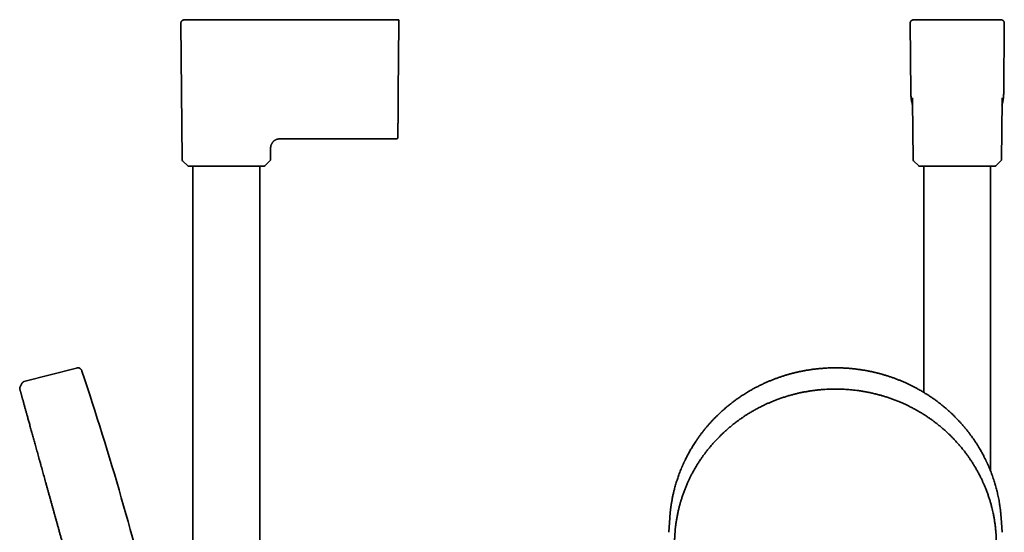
# Model space of a CAD drawing. Header units: millimetres. Extents: x 8 to 758, y 12 to 1622.
# Tile 15 of 17: x 68 to 391, y 1454 to 1622. Entities that reach past the tile are written whole.
import ezdxf

# ---------------------------------------------------------------- set-up
doc = ezdxf.new("R2010")
doc.units = ezdxf.units.MM

msp = doc.modelspace()

# ---------------------------------------------------------------- linework, layer by layer
at = {"color": 7, "linetype": 'Continuous', "lineweight": 35}
for p, q in [((146.7, 1622.02), (126.74, 1622.02)), ((135.36, 1622.02), (140.56, 1622.02)), ((184.68, 1622.03), (184.67, 1622.03)), ((360.89, 1622.03), (372.49, 1622.03)), ((372.49, 1622.03), (378.21, 1622.03)), ((378.21, 1622.03), (389.8, 1622.03)), ((120.73, 1621.01), (121.12, 1576.25)), ((192.01, 1598.1), (192.21, 1621.03)), ((359.92, 1621.03), (360.12, 1598.1)), ((390.58, 1598.1), (390.78, 1621.03)), ((360.68, 1595.38), (360.85, 1576.25)), ((360.68, 1595.38), (360.68, 1595.36)), ((389.85, 1576.25), (390.02, 1595.39)), ((390.02, 1595.36), (390.02, 1595.39)), ((153.83, 1583), (191.38, 1583)), ((150.12, 1576.25), (150.15, 1579.33)), ((121.3, 1575.83), (122.96, 1574.17)), ((123.39, 1574), (147.85, 1574)), ((124.67, 1574), (124.67, 1257.18)), ((146.57, 1257.18), (146.57, 1574)), ((148.28, 1574.17), (149.94, 1575.83)), ((361.02, 1575.83), (362.69, 1574.17)), ((363.11, 1574), (387.58, 1574)), ((364.4, 1574), (364.4, 1499.8)), ((386.3, 1473.97), (386.3, 1574)), ((388, 1574.17), (389.67, 1575.83)), ((86.45, 1507.79), (69.26, 1503.34)), ((87.6, 1507.69), (87.58, 1507.7)), ((68.57, 1502.77), (67.91, 1501.37)), ((281.07, 1458.63), (280.76, 1453.9)), ((390.04, 1453.9), (389.73, 1458.63))]:
    msp.add_line(p, q, dxfattribs=at)
at = {"color": 7, "linetype": 'Continuous', "lineweight": 35, "flags": 128}
msp.add_lwpolyline([(191.72, 1622.03), (191.72, 1622.03)], dxfattribs=at)
msp.add_lwpolyline([(191.72, 1622.03), (191.72, 1622.03)], dxfattribs=at)
msp.add_lwpolyline([(191.72, 1622.03), (191.72, 1622.03)], dxfattribs=at)
at = {"color": 7, "linetype": 'Continuous', "lineweight": 35}
for centre, radius, start, end in [((121.72, 1576.25), 0.6, 180.5, 225.25), ((149.52, 1576.25), 0.6, 314.75, 359.5), ((361.45, 1576.25), 0.6, 180.5, 225.25), ((389.25, 1576.25), 0.6, 314.75, 359.5), ((123.39, 1574.6), 0.6, 225.25, 270), ((147.85, 1574.6), 0.6, 270, 314.75), ((363.11, 1574.6), 0.6, 225.25, 270), ((387.58, 1574.6), 0.6, 270, 314.75), ((-858.91, 1189.17), 999, 13.54657, 18.53968)]:
    msp.add_arc(centre, radius, start, end, dxfattribs=at)
for points, knots in [([(121.72, 1622.01), (121.69, 1622.01), (121.62, 1622), (121.51, 1621.99), (121.41, 1621.96), (121.32, 1621.92), (121.24, 1621.88), (121.18, 1621.84), (121.13, 1621.81), (121.07, 1621.76), (121.01, 1621.7), (120.93, 1621.61), (120.86, 1621.51), (120.8, 1621.39), (120.76, 1621.27), (120.73, 1621.14), (120.73, 1621.05), (120.73, 1621)], [0, 0, 0, 0, 0.06666, 0.1394, 0.206814, 0.267958, 0.322102, 0.368728, 0.407489, 0.443575, 0.504239, 0.579483, 0.668578, 0.74367, 0.824803, 0.91074, 1, 1, 1, 1]), ([(121.72, 1622.01), (121.72, 1622.01), (121.72, 1622.01), (121.73, 1622.01), (121.77, 1622.01), (121.84, 1622.01), (121.94, 1622.01), (122.06, 1622.01), (122.2, 1622.01), (122.37, 1622.01), (122.56, 1622.01), (122.77, 1622.01), (123.01, 1622.01), (123.27, 1622.01), (123.56, 1622.01), (123.87, 1622.02), (124.19, 1622.02), (124.54, 1622.02), (124.91, 1622.02), (125.3, 1622.02), (125.7, 1622.02), (126.13, 1622.02), (126.48, 1622.02), (126.69, 1622.02), (126.74, 1622.02)], [0, 0, 0, 0, 0.0010898, 0.0505624, 0.1000245, 0.1494821, 0.1989371, 0.2483884, 0.2969549, 0.3455239, 0.3940974, 0.4426755, 0.4921398, 0.5416033, 0.5910632, 0.6405193, 0.6899743, 0.7385488, 0.7871298, 0.8357228, 0.8843356, 0.9338594, 0.9834025, 1, 1, 1, 1]), ([(134.46, 1622.02), (134.6, 1622.02), (134.9, 1622.02), (135.2, 1622.02), (135.36, 1622.02)], [0, 0, 0, 0, 0.4744085, 1, 1, 1, 1]), ([(140.56, 1622.02), (143.4, 1622.02), (149.08, 1622.03), (157.61, 1622.03), (166.14, 1622.03), (174.66, 1622.03), (183.19, 1622.03), (188.87, 1622.03), (191.72, 1622.03)], [0, 0, 0, 0, 0.166667, 0.333333, 0.5, 0.666667, 0.833333, 1, 1, 1, 1]), ([(192.22, 1621.94), (192.22, 1621.95), (192.22, 1621.97), (192.2, 1622), (192.19, 1622.02), (192.17, 1622.04), (192.16, 1622.05), (192.14, 1622.06), (192.13, 1622.07), (192.12, 1622.07), (192.11, 1622.07), (192.1, 1622.08), (192.09, 1622.08), (192.06, 1622.09), (192.02, 1622.1), (191.96, 1622.1), (191.9, 1622.1), (191.84, 1622.08), (191.78, 1622.06), (191.74, 1622.04), (191.72, 1622.03)], [0, 0, 0, 0, 0.161518, 0.2985284, 0.4112768, 0.4800205, 0.5352878, 0.5772283, 0.6062219, 0.6162335, 0.6237628, 0.6340505, 0.6443729, 0.6608604, 0.7126162, 0.7667792, 0.8280686, 0.8772426, 0.9341526, 1, 1, 1, 1]), ([(191.72, 1622.03), (191.75, 1622.03), (191.81, 1622.03), (191.91, 1622), (191.99, 1621.95), (192.07, 1621.88), (192.13, 1621.81), (192.18, 1621.72), (192.21, 1621.63), (192.21, 1621.56), (192.22, 1621.53)], [0, 0, 0, 0, 0.125984, 0.250663, 0.37524, 0.5, 0.624759, 0.749337, 0.874016, 1, 1, 1, 1]), ([(192.22, 1621.53), (192.22, 1621.53), (192.22, 1621.52), (192.22, 1621.51), (192.22, 1621.48), (192.22, 1621.44), (192.21, 1621.38), (192.21, 1621.32), (192.21, 1621.27), (192.21, 1621.24), (192.21, 1621.2), (192.21, 1621.13), (192.21, 1621.06), (192.21, 1621.03)], [0, 0, 0, 0, 0.101545, 0.18457, 0.249525, 0.369254, 0.499952, 0.627586, 0.668835, 0.709741, 0.750514, 0.852753, 1, 1, 1, 1]), ([(192.22, 1621.53), (192.22, 1621.56), (192.22, 1621.62), (192.22, 1621.7), (192.22, 1621.78), (192.22, 1621.84), (192.22, 1621.89), (192.22, 1621.93), (192.22, 1621.94), (192.22, 1621.94)], [0, 0, 0, 0, 0.146385, 0.292769, 0.439152, 0.585534, 0.731915, 0.878292, 1, 1, 1, 1]), ([(360.89, 1622.03), (360.85, 1622.03), (360.76, 1622.03), (360.63, 1621.99), (360.51, 1621.95), (360.4, 1621.89), (360.29, 1621.81), (360.2, 1621.73), (360.12, 1621.63), (360.05, 1621.52), (360, 1621.42), (359.96, 1621.32), (359.94, 1621.22), (359.92, 1621.13), (359.92, 1621.06), (359.92, 1621.03)], [0, 0, 0, 0, 0.085585, 0.169645, 0.252729, 0.335231, 0.417422, 0.499484, 0.581564, 0.663807, 0.74641, 0.808785, 0.871688, 0.935336, 1, 1, 1, 1]), ([(360.89, 1622.03), (360.89, 1622.03), (360.9, 1622.03), (360.94, 1622.03), (361.01, 1622.03), (361.1, 1622.03), (361.21, 1622.03), (361.3, 1622.02), (361.35, 1622.02)], [0, 0, 0, 0, 0.166667, 0.333333, 0.5, 0.666667, 0.833333, 1, 1, 1, 1]), ([(387.18, 1622.03), (387.05, 1622.04), (386.74, 1622.04), (386.27, 1622.04), (385.77, 1622.04), (385.29, 1622.05), (384.84, 1622.05), (384.41, 1622.05), (384, 1622.05), (383.63, 1622.06), (383.28, 1622.06), (382.98, 1622.06), (382.72, 1622.06), (382.49, 1622.06), (382.29, 1622.07), (382.11, 1622.07), (381.95, 1622.07), (381.81, 1622.07), (381.69, 1622.07), (381.6, 1622.07), (381.52, 1622.07), (381.47, 1622.07), (381.42, 1622.07), (381.37, 1622.07), (381.31, 1622.07), (381.23, 1622.07), (381.11, 1622.07), (380.96, 1622.08), (380.78, 1622.08), (380.59, 1622.08), (380.37, 1622.08), (380.15, 1622.08), (379.89, 1622.08), (379.59, 1622.08), (379.26, 1622.09), (378.91, 1622.09), (378.54, 1622.09), (378.14, 1622.09), (377.72, 1622.09), (377.27, 1622.1), (376.82, 1622.1), (376.36, 1622.1), (375.91, 1622.1), (375.36, 1622.1), (374.7, 1622.1), (373.96, 1622.1), (373.24, 1622.1), (372.54, 1622.09), (371.98, 1622.09), (371.57, 1622.09), (371.28, 1622.09), (371, 1622.08), (370.73, 1622.08), (370.48, 1622.08), (370.25, 1622.08), (370.05, 1622.08), (369.87, 1622.08), (369.71, 1622.08), (369.58, 1622.07), (369.47, 1622.07), (369.39, 1622.07), (369.35, 1622.07), (369.32, 1622.07), (369.29, 1622.07), (369.25, 1622.07), (369.18, 1622.07), (369.08, 1622.07), (368.97, 1622.07), (368.82, 1622.07), (368.66, 1622.07), (368.47, 1622.07), (368.25, 1622.07), (368.01, 1622.06), (367.75, 1622.06), (367.46, 1622.06), (367.14, 1622.06), (366.81, 1622.05), (366.45, 1622.05), (366.06, 1622.05), (365.66, 1622.05), (365.23, 1622.04), (364.78, 1622.04), (364.3, 1622.04), (363.88, 1622.04), (363.62, 1622.04), (363.53, 1622.03)], [0, 0, 0, 0, 0.016697, 0.038834, 0.059833, 0.079695, 0.099281, 0.117619, 0.134708, 0.150548, 0.16514, 0.178482, 0.188868, 0.198346, 0.206918, 0.214582, 0.221339, 0.227188, 0.232131, 0.236167, 0.239295, 0.241569, 0.243519, 0.24528, 0.247802, 0.251276, 0.255716, 0.262571, 0.270223, 0.278535, 0.287506, 0.297137, 0.307427, 0.320402, 0.334293, 0.3491, 0.364823, 0.381812, 0.399755, 0.418652, 0.438204, 0.457507, 0.4765, 0.495182, 0.5277, 0.559231, 0.589777, 0.619335, 0.647908, 0.660167, 0.672236, 0.684114, 0.695742, 0.706513, 0.716099, 0.724702, 0.732323, 0.73896, 0.744429, 0.748984, 0.752625, 0.754163, 0.755019, 0.755975, 0.757725, 0.760677, 0.764654, 0.769656, 0.775683, 0.782734, 0.790811, 0.799912, 0.810038, 0.82123, 0.833454, 0.84671, 0.860998, 0.876318, 0.892369, 0.909416, 0.927458, 0.946496, 0.966948, 0.988437, 1, 1, 1, 1]), ([(388.08, 1622.02), (388.09, 1622.02), (388.18, 1622.02), (388.33, 1622.02), (388.54, 1622.02), (388.72, 1622.02), (388.86, 1622.02), (388.94, 1622.02), (388.97, 1622.02)], [0, 0, 0, 0, 0.0166761, 0.2214275, 0.4261479, 0.6308605, 0.8355819, 1, 1, 1, 1]), ([(389.34, 1622.02), (389.39, 1622.02), (389.49, 1622.03), (389.6, 1622.03), (389.69, 1622.03), (389.75, 1622.03), (389.79, 1622.03), (389.8, 1622.03), (389.8, 1622.03)], [0, 0, 0, 0, 0.166667, 0.333333, 0.5, 0.666667, 0.833333, 1, 1, 1, 1]), ([(390.78, 1621.03), (390.77, 1621.07), (390.77, 1621.16), (390.75, 1621.29), (390.7, 1621.41), (390.65, 1621.52), (390.58, 1621.63), (390.5, 1621.73), (390.4, 1621.81), (390.3, 1621.89), (390.19, 1621.94), (390.09, 1621.98), (390, 1622.01), (389.9, 1622.03), (389.84, 1622.03), (389.8, 1622.03)], [0, 0, 0, 0, 0.085582, 0.169639, 0.252721, 0.335223, 0.417413, 0.499476, 0.581555, 0.663799, 0.746402, 0.808778, 0.871683, 0.935333, 1, 1, 1, 1]), ([(389.8, 1622.03), (389.8, 1622.03), (389.8, 1622.03), (389.8, 1622.02), (389.8, 1622.02)], [0, 0, 0, 0, 0.999759, 1, 1, 1, 1]), ([(191.88, 1583.5), (191.88, 1583.5), (191.88, 1583.5), (191.88, 1583.55), (191.89, 1583.62), (191.89, 1583.72), (191.89, 1583.85), (191.89, 1584), (191.89, 1584.18), (191.89, 1584.38), (191.89, 1584.61), (191.9, 1584.87), (191.9, 1585.15), (191.9, 1585.46), (191.9, 1585.79), (191.91, 1586.14), (191.91, 1586.52), (191.91, 1586.91), (191.92, 1587.33), (191.92, 1587.77), (191.93, 1588.23), (191.93, 1588.71), (191.93, 1589.21), (191.94, 1589.73), (191.94, 1590.27), (191.95, 1590.81), (191.95, 1591.36), (191.96, 1591.93), (191.96, 1592.51), (191.97, 1593.1), (191.97, 1593.71), (191.98, 1594.33), (191.98, 1594.95), (191.99, 1595.5), (191.99, 1595.95), (192, 1596.29), (192, 1596.63), (192, 1596.91), (192, 1597.14), (192, 1597.29), (192.01, 1597.43), (192.01, 1597.57), (192.01, 1597.73), (192.01, 1597.9), (192.01, 1598.03), (192.01, 1598.1)], [0, 0, 0, 0, 0.027613, 0.05554, 0.083535, 0.111653, 0.139728, 0.167143, 0.19458, 0.222088, 0.249714, 0.277915, 0.305952, 0.33388, 0.361751, 0.38978, 0.417383, 0.444942, 0.472508, 0.500134, 0.528241, 0.556262, 0.584252, 0.612269, 0.640287, 0.667728, 0.695163, 0.722643, 0.750217, 0.778108, 0.80601, 0.833977, 0.86206, 0.890638, 0.906203, 0.921437, 0.936352, 0.951189, 0.958143, 0.965289, 0.971322, 0.976967, 0.983629, 0.991306, 1, 1, 1, 1]), ([(360.12, 1598.1), (360.12, 1597.87), (360.13, 1597.43), (360.19, 1596.76), (360.27, 1596.09), (360.37, 1595.43), (360.51, 1594.78), (360.62, 1594.34), (360.69, 1594.12), (360.69, 1594.1)], [0, 0, 0, 0, 0.165559, 0.331065, 0.496483, 0.661772, 0.826881, 0.988818, 1, 1, 1, 1]), ([(360.65, 1596.45), (360.65, 1596.45), (360.65, 1596.45), (360.65, 1596.44), (360.65, 1596.42), (360.65, 1596.4), (360.65, 1596.36), (360.66, 1596.32), (360.66, 1596.26), (360.66, 1596.2), (360.66, 1596.14), (360.66, 1596.08), (360.67, 1596.01), (360.67, 1595.93), (360.67, 1595.86), (360.67, 1595.78), (360.67, 1595.73), (360.67, 1595.68), (360.68, 1595.63), (360.68, 1595.57), (360.68, 1595.53), (360.68, 1595.5), (360.68, 1595.47), (360.68, 1595.44), (360.68, 1595.4), (360.68, 1595.38), (360.68, 1595.36)], [0, 0, 0, 0, 0.035324, 0.086953, 0.1356, 0.184518, 0.234183, 0.28453, 0.343149, 0.407998, 0.454622, 0.495651, 0.542859, 0.596788, 0.658102, 0.697433, 0.734171, 0.763991, 0.796946, 0.8358, 0.864685, 0.891623, 0.912887, 0.936767, 0.969576, 1, 1, 1, 1]), ([(390, 1594.1), (390.01, 1594.13), (390.09, 1594.38), (390.2, 1594.84), (390.33, 1595.49), (390.44, 1596.14), (390.51, 1596.79), (390.56, 1597.44), (390.57, 1597.88), (390.58, 1598.1)], [0, 0, 0, 0, 0.024242, 0.188889, 0.353503, 0.51515, 0.676776, 0.838389, 1, 1, 1, 1]), ([(390.02, 1595.36), (390.02, 1595.37), (390.02, 1595.4), (390.02, 1595.43), (390.02, 1595.46), (390.02, 1595.48), (390.02, 1595.5), (390.02, 1595.52), (390.02, 1595.54), (390.02, 1595.58), (390.02, 1595.63), (390.02, 1595.68), (390.02, 1595.73), (390.02, 1595.78), (390.02, 1595.83), (390.03, 1595.88), (390.03, 1595.92), (390.03, 1595.97), (390.03, 1596.03), (390.03, 1596.08), (390.03, 1596.13), (390.03, 1596.17), (390.04, 1596.21), (390.04, 1596.24), (390.04, 1596.27), (390.04, 1596.32), (390.04, 1596.37), (390.04, 1596.42), (390.04, 1596.44), (390.05, 1596.45), (390.05, 1596.45), (390.05, 1596.45)], [0, 0, 0, 0, 0.025818, 0.055645, 0.077203, 0.09293, 0.10914, 0.126211, 0.143187, 0.173053, 0.205148, 0.239656, 0.269045, 0.297905, 0.333015, 0.364693, 0.392358, 0.42452, 0.462902, 0.507197, 0.547676, 0.5806, 0.605503, 0.63206, 0.664844, 0.702124, 0.783319, 0.852232, 0.913123, 0.977025, 1, 1, 1, 1]), ([(150.15, 1579.33), (150.15, 1579.41), (150.15, 1579.58), (150.15, 1579.83), (150.15, 1580.09), (150.17, 1580.34), (150.21, 1580.59), (150.27, 1580.83), (150.35, 1581.07), (150.45, 1581.31), (150.57, 1581.53), (150.71, 1581.74), (150.86, 1581.94), (151.03, 1582.13), (151.22, 1582.3), (151.42, 1582.45), (151.63, 1582.59), (151.85, 1582.71), (152.09, 1582.81), (152.33, 1582.89), (152.57, 1582.95), (152.82, 1582.99), (153.07, 1583), (153.33, 1583), (153.58, 1583), (153.75, 1583), (153.83, 1583)], [0, 0, 0, 0, 0.041677, 0.083356, 0.125032, 0.166693, 0.208362, 0.250031, 0.291692, 0.33335, 0.375009, 0.41667, 0.45833, 0.499989, 0.541652, 0.583319, 0.624984, 0.666643, 0.708303, 0.749968, 0.791639, 0.833307, 0.874968, 0.916645, 0.958322, 1, 1, 1, 1]), ([(191.38, 1583), (191.41, 1583), (191.45, 1583), (191.52, 1583.02), (191.58, 1583.04), (191.63, 1583.07), (191.68, 1583.1), (191.72, 1583.13), (191.76, 1583.17), (191.79, 1583.21), (191.82, 1583.25), (191.84, 1583.29), (191.86, 1583.34), (191.87, 1583.39), (191.88, 1583.44), (191.88, 1583.48), (191.88, 1583.5)], [0, 0, 0, 0, 0.092179, 0.179265, 0.259536, 0.331635, 0.413397, 0.479298, 0.542382, 0.605254, 0.667617, 0.731683, 0.789828, 0.857278, 0.932863, 1, 1, 1, 1]), ([(87.59, 1507.7), (87.58, 1507.7), (87.49, 1507.77), (87.29, 1507.83), (87.01, 1507.88), (86.72, 1507.85), (86.54, 1507.81), (86.45, 1507.79)], [0, 0, 0, 0, 0.014705, 0.27244, 0.523617, 0.764407, 1, 1, 1, 1]), ([(88.25, 1506.81), (88.23, 1506.85), (88.21, 1506.94), (88.16, 1507.06), (88.1, 1507.19), (88.02, 1507.31), (87.93, 1507.43), (87.83, 1507.53), (87.71, 1507.63), (87.63, 1507.68), (87.59, 1507.7)], [0, 0, 0, 0, 0.110076, 0.232488, 0.355996, 0.481648, 0.610449, 0.741705, 0.874687, 1, 1, 1, 1]), ([(335.4, 1507.87), (335.12, 1507.87), (334.58, 1507.86), (333.77, 1507.85), (332.99, 1507.82), (332.22, 1507.78), (331.48, 1507.73), (330.76, 1507.68), (330.06, 1507.62), (329.38, 1507.55), (328.7, 1507.47), (328.04, 1507.39), (327.4, 1507.3), (326.79, 1507.21), (326.2, 1507.11), (325.63, 1507.02), (325.09, 1506.92), (324.57, 1506.82), (324.08, 1506.72), (323.6, 1506.62), (323.16, 1506.52), (322.74, 1506.43), (322.35, 1506.34), (321.99, 1506.25), (321.64, 1506.17), (321.3, 1506.08), (320.75, 1505.93), (319.97, 1505.72), (318.98, 1505.43), (317.99, 1505.11), (317, 1504.78), (316.01, 1504.43), (315.02, 1504.05), (314.04, 1503.66), (313.06, 1503.25), (312.06, 1502.8), (311.04, 1502.32), (310, 1501.8), (309.1, 1501.34), (308.35, 1500.93), (307.74, 1500.59), (307.14, 1500.24), (306.52, 1499.87), (305.88, 1499.48), (305.24, 1499.07), (304.61, 1498.67), (304.01, 1498.26), (303.44, 1497.87), (302.91, 1497.49), (302.43, 1497.14), (301.97, 1496.8), (301.52, 1496.46), (301.06, 1496.1), (300.59, 1495.73), (300.11, 1495.34), (299.6, 1494.92), (299.08, 1494.47), (298.53, 1493.99), (297.98, 1493.49), (297.43, 1492.98), (296.81, 1492.4), (296.15, 1491.75), (295.43, 1491.01), (294.72, 1490.25), (294.02, 1489.48), (293.33, 1488.69), (292.66, 1487.89), (292.02, 1487.09), (291.4, 1486.28), (290.78, 1485.45), (290.18, 1484.59), (289.64, 1483.81), (289.17, 1483.08), (288.76, 1482.44), (288.36, 1481.79), (287.97, 1481.14), (287.61, 1480.51), (287.27, 1479.89), (286.94, 1479.29), (286.64, 1478.7), (286.35, 1478.13), (286.13, 1477.68), (285.97, 1477.35), (285.87, 1477.15), (285.78, 1476.96), (285.7, 1476.79), (285.63, 1476.63), (285.57, 1476.5), (285.52, 1476.39), (285.48, 1476.3), (285.45, 1476.23), (285.42, 1476.17), (285.4, 1476.11), (285.36, 1476.03), (285.32, 1475.94), (285.27, 1475.83), (285.21, 1475.7), (285.15, 1475.56), (285.08, 1475.4), (285.01, 1475.22), (284.85, 1474.85), (284.63, 1474.3), (284.33, 1473.56), (284.06, 1472.81), (283.8, 1472.08), (283.55, 1471.36), (283.31, 1470.61), (283.07, 1469.85), (282.85, 1469.07), (282.61, 1468.18), (282.36, 1467.19), (282.11, 1466.1), (281.89, 1465.01), (281.69, 1463.91), (281.55, 1463.05), (281.46, 1462.42), (281.4, 1462.02), (281.35, 1461.63), (281.3, 1461.24), (281.26, 1460.87), (281.22, 1460.51), (281.19, 1460.19), (281.16, 1459.89), (281.14, 1459.61), (281.12, 1459.37), (281.1, 1459.15), (281.09, 1458.95), (281.08, 1458.79), (281.07, 1458.68), (281.07, 1458.64)], [0, 0, 0, 0, 0.010087, 0.019918, 0.029492, 0.03881, 0.047872, 0.056678, 0.065228, 0.073521, 0.081935, 0.090067, 0.097918, 0.105488, 0.112777, 0.119785, 0.126511, 0.132956, 0.13912, 0.145003, 0.150605, 0.155925, 0.160684, 0.165192, 0.169492, 0.173779, 0.17808, 0.190591, 0.20321, 0.215937, 0.228772, 0.241715, 0.254532, 0.267456, 0.280498, 0.293658, 0.307794, 0.322064, 0.336467, 0.345017, 0.353614, 0.362179, 0.370556, 0.380276, 0.389723, 0.398895, 0.407793, 0.416416, 0.424766, 0.431705, 0.438571, 0.445621, 0.452861, 0.460291, 0.467911, 0.475722, 0.484534, 0.493576, 0.502824, 0.512138, 0.521499, 0.534205, 0.546995, 0.559867, 0.572821, 0.585859, 0.599037, 0.611619, 0.624355, 0.637243, 0.650285, 0.66348, 0.672998, 0.682595, 0.69225, 0.701683, 0.710805, 0.719615, 0.728114, 0.736515, 0.744587, 0.752332, 0.755284, 0.758162, 0.760812, 0.763208, 0.765351, 0.76724, 0.768697, 0.769957, 0.770935, 0.771545, 0.772347, 0.77343, 0.774792, 0.776286, 0.778015, 0.779979, 0.782177, 0.784611, 0.787265, 0.797064, 0.807123, 0.817443, 0.826877, 0.836519, 0.846368, 0.856426, 0.866687, 0.877015, 0.891094, 0.905168, 0.919237, 0.933302, 0.947361, 0.952381, 0.9574, 0.962419, 0.967436, 0.972248, 0.976713, 0.980831, 0.984603, 0.988028, 0.991108, 0.993844, 0.996236, 0.998287, 1, 1, 1, 1]), ([(389.73, 1458.64), (389.73, 1458.68), (389.72, 1458.79), (389.71, 1458.95), (389.69, 1459.15), (389.68, 1459.37), (389.66, 1459.61), (389.63, 1459.89), (389.6, 1460.18), (389.57, 1460.5), (389.54, 1460.84), (389.5, 1461.2), (389.45, 1461.57), (389.39, 1462.08), (389.3, 1462.7), (389.18, 1463.49), (389.04, 1464.33), (388.87, 1465.21), (388.69, 1466.06), (388.51, 1466.87), (388.32, 1467.65), (388.12, 1468.43), (387.91, 1469.21), (387.68, 1469.97), (387.44, 1470.76), (387.17, 1471.58), (386.88, 1472.43), (386.58, 1473.24), (386.27, 1474.04), (386.04, 1474.62), (385.87, 1475.01), (385.79, 1475.21), (385.71, 1475.39), (385.64, 1475.56), (385.58, 1475.71), (385.52, 1475.84), (385.47, 1475.95), (385.43, 1476.04), (385.4, 1476.11), (385.38, 1476.16), (385.36, 1476.21), (385.34, 1476.26), (385.31, 1476.32), (385.27, 1476.4), (385.22, 1476.51), (385.15, 1476.66), (385.07, 1476.84), (384.97, 1477.05), (384.86, 1477.28), (384.75, 1477.52), (384.6, 1477.82), (384.43, 1478.17), (384.22, 1478.58), (383.98, 1479.04), (383.7, 1479.57), (383.38, 1480.17), (383.03, 1480.78), (382.64, 1481.44), (382.21, 1482.16), (381.73, 1482.92), (381.25, 1483.66), (380.75, 1484.39), (380.25, 1485.11), (379.71, 1485.86), (379.13, 1486.63), (378.5, 1487.43), (377.87, 1488.21), (377.22, 1488.97), (376.57, 1489.71), (375.92, 1490.42), (375.26, 1491.12), (374.59, 1491.8), (373.96, 1492.42), (373.36, 1492.99), (372.81, 1493.51), (372.25, 1494.01), (371.69, 1494.5), (371.14, 1494.96), (370.6, 1495.41), (370.07, 1495.84), (369.57, 1496.24), (369.09, 1496.6), (368.64, 1496.94), (368.18, 1497.28), (367.72, 1497.61), (367.24, 1497.95), (366.75, 1498.29), (366.23, 1498.63), (365.7, 1498.98), (365.15, 1499.33), (364.58, 1499.68), (364, 1500.04), (363.39, 1500.39), (362.78, 1500.74), (362.08, 1501.13), (361.3, 1501.55), (360.44, 1501.99), (359.58, 1502.41), (358.67, 1502.83), (357.72, 1503.25), (356.72, 1503.68), (355.72, 1504.07), (354.73, 1504.45), (353.74, 1504.8), (352.75, 1505.13), (351.78, 1505.44), (350.81, 1505.72), (350.04, 1505.93), (349.49, 1506.08), (349.14, 1506.17), (348.79, 1506.25), (348.43, 1506.34), (348.04, 1506.43), (347.64, 1506.52), (347.21, 1506.62), (346.75, 1506.71), (346.26, 1506.81), (345.75, 1506.91), (345.21, 1507.01), (344.64, 1507.11), (344.05, 1507.2), (343.44, 1507.29), (342.81, 1507.38), (342.15, 1507.46), (341.46, 1507.54), (340.76, 1507.61), (340.02, 1507.68), (339.28, 1507.74), (338.54, 1507.78), (337.78, 1507.82), (337.01, 1507.85), (336.21, 1507.86), (335.67, 1507.87), (335.4, 1507.87)], [0, 0, 0, 0, 0.001713, 0.0037642, 0.0061565, 0.008892, 0.011972, 0.0153973, 0.0191688, 0.0231316, 0.0274168, 0.0320244, 0.0368537, 0.0416906, 0.0511932, 0.0606982, 0.0720166, 0.0833382, 0.094663, 0.1047771, 0.1148938, 0.1250131, 0.1351351, 0.1451609, 0.1549873, 0.1665156, 0.1777567, 0.1887105, 0.199377, 0.2097563, 0.2125603, 0.2153041, 0.2178181, 0.2200823, 0.2220966, 0.2238612, 0.2253759, 0.2266408, 0.2275638, 0.2282853, 0.228808, 0.2294532, 0.2304035, 0.2315106, 0.2327606, 0.2349637, 0.2375051, 0.2403849, 0.2436013, 0.2469922, 0.2504507, 0.256022, 0.26176, 0.2676649, 0.2758345, 0.2843033, 0.2930714, 0.3021386, 0.3133103, 0.3245375, 0.3356584, 0.346673, 0.3575813, 0.3683832, 0.3812052, 0.393874, 0.4063898, 0.4187544, 0.4310212, 0.4429976, 0.4549031, 0.4667378, 0.4785016, 0.4879775, 0.4974071, 0.5067649, 0.5159089, 0.5248169, 0.5334887, 0.5419245, 0.5501243, 0.5572863, 0.5642579, 0.5711093, 0.5781305, 0.5853531, 0.5927769, 0.6004022, 0.6082289, 0.616257, 0.6244865, 0.6329173, 0.6415493, 0.6503314, 0.6590814, 0.6710336, 0.6828944, 0.6946639, 0.7063421, 0.7197401, 0.733016, 0.7461705, 0.7592138, 0.7721489, 0.784748, 0.7972429, 0.8096338, 0.8219206, 0.826274, 0.8306142, 0.8349711, 0.8395466, 0.8443784, 0.8494665, 0.8548107, 0.8604112, 0.8665533, 0.8729765, 0.879681, 0.8866667, 0.8939336, 0.9014818, 0.9093111, 0.9174216, 0.9258132, 0.9344861, 0.9434401, 0.9526753, 0.9616403, 0.9708552, 0.9803201, 0.990035, 1, 1, 1, 1]), ([(69.26, 1503.34), (69.23, 1503.33), (69.17, 1503.32), (69.07, 1503.27), (68.96, 1503.21), (68.85, 1503.13), (68.76, 1503.04), (68.68, 1502.95), (68.61, 1502.86), (68.58, 1502.8), (68.57, 1502.77)], [0, 0, 0, 0, 0.100516, 0.216043, 0.352683, 0.501739, 0.646583, 0.778122, 0.896205, 1, 1, 1, 1]), ([(67.91, 1501.37), (67.89, 1501.34), (67.86, 1501.27), (67.85, 1501.14), (67.85, 1501.04), (67.87, 1500.99), (67.88, 1500.97)], [0, 0, 0, 0, 0.248166, 0.580103, 0.911901, 1, 1, 1, 1]), ([(67.9, 1500.89), (67.9, 1500.87), (67.92, 1500.82), (67.95, 1500.72), (67.98, 1500.59), (68.02, 1500.44), (68.07, 1500.27), (68.13, 1500.07), (68.19, 1499.85), (68.25, 1499.61), (68.32, 1499.36), (68.4, 1499.09), (68.48, 1498.8), (68.56, 1498.49), (68.66, 1498.14), (68.76, 1497.77), (68.88, 1497.36), (69, 1496.93), (69.12, 1496.47), (69.25, 1496), (69.39, 1495.51), (69.52, 1495.02), (69.66, 1494.53), (69.8, 1494.03), (69.94, 1493.53), (70.09, 1493), (70.24, 1492.46), (70.4, 1491.88), (70.57, 1491.27), (70.75, 1490.61), (70.94, 1489.93), (71.13, 1489.23), (71.33, 1488.5), (71.54, 1487.75), (71.75, 1486.99), (71.96, 1486.24), (72.17, 1485.5), (72.38, 1484.74), (72.59, 1483.97), (72.81, 1483.19), (73.03, 1482.37), (73.27, 1481.51), (73.52, 1480.62), (73.77, 1479.7), (74.03, 1478.78), (74.29, 1477.84), (74.56, 1476.88), (74.82, 1475.94), (75.07, 1475.01), (75.33, 1474.1), (75.58, 1473.18), (75.84, 1472.25), (76.1, 1471.31), (76.37, 1470.33), (76.65, 1469.31), (76.95, 1468.26), (77.24, 1467.2), (77.54, 1466.13), (77.84, 1465.05), (78.14, 1463.96), (78.43, 1462.9), (78.72, 1461.86), (79, 1460.85), (79.28, 1459.83), (79.57, 1458.81), (79.85, 1457.78), (80.15, 1456.72), (80.45, 1455.63), (80.76, 1454.5), (81.07, 1453.37), (81.39, 1452.24), (81.7, 1451.11), (82.02, 1449.98), (82.32, 1448.88), (82.62, 1447.81), (82.91, 1446.77), (83.19, 1445.73), (83.48, 1444.7), (83.77, 1443.67), (84.06, 1442.61), (84.36, 1441.52), (84.67, 1440.4), (84.98, 1439.29), (85.29, 1438.19), (85.59, 1437.09), (85.89, 1436), (86.18, 1434.95), (86.47, 1433.93), (86.74, 1432.95), (87.01, 1431.97), (87.28, 1431), (87.55, 1430.03), (87.82, 1429.05), (88.1, 1428.05), (88.38, 1427.03), (88.66, 1426.03), (88.93, 1425.05), (89.2, 1424.09), (89.46, 1423.14), (89.72, 1422.19), (89.99, 1421.22), (90.26, 1420.24), (90.53, 1419.29), (90.79, 1418.35), (90.96, 1417.74), (91.04, 1417.43)], [0, 0, 0, 0, 0.009945, 0.019895, 0.029856, 0.039832, 0.049829, 0.059849, 0.069893, 0.07912, 0.088366, 0.097631, 0.106915, 0.116216, 0.125528, 0.135683, 0.145813, 0.155898, 0.165919, 0.175854, 0.185688, 0.195431, 0.2043, 0.213129, 0.221934, 0.230731, 0.239539, 0.248372, 0.258059, 0.26782, 0.277676, 0.287633, 0.29767, 0.307767, 0.317901, 0.327205, 0.336505, 0.345786, 0.355046, 0.364289, 0.37352, 0.383581, 0.393638, 0.403697, 0.413763, 0.423835, 0.433912, 0.443991, 0.453232, 0.462473, 0.471712, 0.480951, 0.490188, 0.499425, 0.5095, 0.519576, 0.529651, 0.539727, 0.549804, 0.55988, 0.569957, 0.579195, 0.588432, 0.597669, 0.606906, 0.616143, 0.62538, 0.635456, 0.645533, 0.655609, 0.665685, 0.675761, 0.685837, 0.695913, 0.705149, 0.714387, 0.723625, 0.732865, 0.742105, 0.751344, 0.761423, 0.771498, 0.781571, 0.791638, 0.801701, 0.811762, 0.821828, 0.831061, 0.840304, 0.849561, 0.858835, 0.868121, 0.877408, 0.887524, 0.897609, 0.907647, 0.91762, 0.927515, 0.937334, 0.947087, 0.957751, 0.968362, 0.978935, 0.989478, 1, 1, 1, 1]), ([(294.88, 1417.48), (294.88, 1417.48), (294.71, 1417.67), (294.33, 1418.12), (293.74, 1418.83), (293.11, 1419.63), (292.46, 1420.49), (291.79, 1421.42), (291.1, 1422.42), (290.43, 1423.43), (289.79, 1424.46), (289.18, 1425.51), (288.59, 1426.57), (288.03, 1427.64), (287.49, 1428.72), (286.98, 1429.82), (286.56, 1430.79), (286.21, 1431.62), (285.88, 1432.46), (285.51, 1433.45), (285.12, 1434.59), (284.76, 1435.74), (284.42, 1436.89), (284.11, 1438.06), (283.83, 1439.23), (283.58, 1440.4), (283.36, 1441.59), (283.17, 1442.77), (283.01, 1443.9), (282.89, 1444.95), (282.79, 1445.95), (282.72, 1447.01), (282.66, 1448.14), (282.63, 1449.35), (282.62, 1450.55), (282.65, 1451.75), (282.7, 1452.88), (282.78, 1453.94), (282.86, 1454.94), (282.98, 1456), (283.13, 1457.12), (283.32, 1458.31), (283.54, 1459.49), (283.78, 1460.67), (284.04, 1461.77), (284.31, 1462.81), (284.58, 1463.77), (284.89, 1464.8), (285.24, 1465.88), (285.64, 1467.01), (286.07, 1468.14), (286.53, 1469.26), (286.98, 1470.3), (287.43, 1471.28), (287.88, 1472.18), (288.37, 1473.14), (288.91, 1474.14), (289.51, 1475.19), (290.14, 1476.23), (290.8, 1477.25), (291.44, 1478.2), (292.06, 1479.08), (292.66, 1479.9), (293.32, 1480.75), (294.04, 1481.65), (294.82, 1482.58), (295.63, 1483.5), (296.46, 1484.39), (297.27, 1485.22), (298.04, 1485.98), (298.78, 1486.68), (299.58, 1487.41), (300.45, 1488.17), (301.4, 1488.96), (302.36, 1489.72), (303.34, 1490.46), (304.28, 1491.14), (305.19, 1491.76), (306.04, 1492.32), (306.97, 1492.9), (307.96, 1493.5), (309.04, 1494.12), (310.12, 1494.7), (311.22, 1495.27), (312.28, 1495.77), (313.27, 1496.23), (314.22, 1496.64), (315.24, 1497.06), (316.33, 1497.48), (317.5, 1497.9), (318.67, 1498.3), (319.86, 1498.66), (320.99, 1498.98), (322.06, 1499.26), (323.06, 1499.51), (324.1, 1499.74), (325.18, 1499.95), (326.3, 1500.15), (327.42, 1500.33), (328.54, 1500.48), (329.67, 1500.62), (330.81, 1500.72), (331.96, 1500.81), (333.1, 1500.87), (334.25, 1500.91), (335.02, 1500.91), (335.4, 1500.91)], [0, 0, 0, 0, 0.0000039, 0.0065003, 0.0151664, 0.0238334, 0.0324996, 0.0429144, 0.0533337, 0.0637543, 0.0741735, 0.0845884, 0.0950033, 0.1054225, 0.1158432, 0.1262624, 0.1366773, 0.1431743, 0.1496714, 0.1600862, 0.1705054, 0.1809261, 0.1913453, 0.2017602, 0.2121751, 0.2225945, 0.2330153, 0.2434347, 0.2538497, 0.2625158, 0.2711828, 0.2798489, 0.2902637, 0.3006828, 0.3111034, 0.3215225, 0.3319373, 0.3406035, 0.3492704, 0.3579366, 0.3683517, 0.3787712, 0.3891922, 0.3996118, 0.4100269, 0.4186931, 0.42736, 0.4360262, 0.4464408, 0.4568598, 0.4672802, 0.4776992, 0.4881139, 0.49678, 0.505447, 0.5141131, 0.5245283, 0.5349479, 0.5453689, 0.5557885, 0.5662037, 0.5748698, 0.5835368, 0.5922029, 0.6026176, 0.6130366, 0.623457, 0.633876, 0.6442907, 0.6529569, 0.6616239, 0.67029, 0.6807051, 0.6911247, 0.7015457, 0.7119653, 0.7223805, 0.7310467, 0.7397136, 0.7483797, 0.7587944, 0.7692134, 0.7796339, 0.7900529, 0.8004675, 0.8091337, 0.8178007, 0.8264668, 0.836882, 0.8473015, 0.8577226, 0.8681421, 0.8785573, 0.8872235, 0.8958904, 0.9045566, 0.914043, 0.9235327, 0.9330236, 0.9425133, 0.9519997, 0.9615975, 0.9711988, 0.9808011, 0.9904023, 1, 1, 1, 1]), ([(335.4, 1500.91), (335.66, 1500.91), (336.26, 1500.91), (337.21, 1500.89), (338.25, 1500.84), (339.28, 1500.78), (340.31, 1500.69), (341.34, 1500.59), (342.44, 1500.46), (343.61, 1500.3), (344.83, 1500.1), (346.06, 1499.87), (347.28, 1499.61), (348.42, 1499.34), (349.49, 1499.07), (350.48, 1498.79), (351.54, 1498.48), (352.66, 1498.12), (353.83, 1497.72), (354.99, 1497.28), (356.14, 1496.82), (357.22, 1496.37), (358.22, 1495.91), (359.15, 1495.47), (360.13, 1494.98), (361.17, 1494.44), (362.25, 1493.84), (363.31, 1493.22), (364.36, 1492.57), (365.34, 1491.94), (366.24, 1491.33), (367.08, 1490.73), (367.96, 1490.09), (368.87, 1489.38), (369.83, 1488.61), (370.76, 1487.81), (371.68, 1487), (372.52, 1486.21), (373.3, 1485.45), (374.01, 1484.72), (374.76, 1483.94), (375.53, 1483.08), (376.33, 1482.16), (377.11, 1481.22), (377.86, 1480.26), (378.55, 1479.34), (379.17, 1478.47), (379.74, 1477.63), (380.33, 1476.73), (380.94, 1475.76), (381.56, 1474.72), (382.15, 1473.66), (382.71, 1472.59), (383.22, 1471.57), (383.68, 1470.6), (384.09, 1469.68), (384.5, 1468.69), (384.92, 1467.63), (385.34, 1466.5), (385.73, 1465.36), (386.09, 1464.21), (386.4, 1463.12), (386.68, 1462.09), (386.91, 1461.11), (387.14, 1460.07), (387.36, 1458.96), (387.57, 1457.77), (387.74, 1456.58), (387.89, 1455.39), (387.99, 1454.26), (388.07, 1453.2), (388.13, 1452.2), (388.16, 1451.14), (388.17, 1450), (388.16, 1448.8), (388.11, 1447.6), (388.04, 1446.4), (387.94, 1445.27), (387.82, 1444.21), (387.69, 1443.22), (387.55, 1442.23), (387.38, 1441.25), (387.19, 1440.27), (386.99, 1439.37), (386.81, 1438.56), (386.62, 1437.83), (386.43, 1437.1), (386.19, 1436.24), (385.88, 1435.23), (385.5, 1434.08), (385.1, 1432.95), (384.67, 1431.82), (384.23, 1430.77), (383.8, 1429.79), (383.38, 1428.88), (382.94, 1427.97), (382.48, 1427.08), (382, 1426.19), (381.5, 1425.31), (380.99, 1424.44), (380.46, 1423.59), (379.96, 1422.81), (379.44, 1422.04), (378.91, 1421.28), (378.32, 1420.46), (377.77, 1419.74), (377.27, 1419.1), (376.83, 1418.55), (376.37, 1418.01), (376.07, 1417.65), (375.91, 1417.48), (375.91, 1417.48)], [0, 0, 0, 0, 0.006496, 0.015163, 0.02383, 0.032496, 0.041162, 0.049829, 0.058495, 0.06891, 0.079329, 0.089749, 0.100168, 0.110583, 0.119249, 0.127916, 0.136582, 0.146997, 0.157417, 0.167838, 0.178257, 0.188672, 0.197338, 0.206005, 0.214671, 0.225086, 0.235505, 0.245926, 0.256345, 0.266759, 0.275425, 0.284092, 0.292758, 0.303174, 0.313593, 0.324014, 0.334434, 0.344849, 0.353515, 0.362182, 0.370848, 0.381263, 0.391682, 0.402102, 0.412521, 0.422936, 0.431602, 0.440269, 0.448935, 0.45935, 0.46977, 0.480191, 0.49061, 0.501026, 0.509692, 0.518359, 0.527025, 0.537439, 0.547858, 0.558279, 0.568698, 0.579112, 0.587778, 0.596445, 0.605112, 0.615527, 0.625946, 0.636367, 0.646787, 0.657202, 0.665868, 0.674535, 0.683201, 0.693616, 0.704035, 0.714455, 0.724875, 0.735289, 0.743955, 0.752622, 0.761289, 0.769955, 0.778622, 0.787288, 0.793785, 0.800282, 0.806779, 0.813276, 0.823691, 0.83411, 0.844531, 0.85495, 0.865365, 0.874031, 0.882698, 0.891364, 0.90003, 0.908697, 0.917363, 0.926029, 0.934696, 0.943362, 0.949859, 0.958525, 0.967192, 0.975858, 0.98189, 0.987923, 0.993959, 0.999996, 1, 1, 1, 1])]:
    msp.add_open_spline(points, degree=3, knots=knots, dxfattribs=at)

doc.saveas('drawing.dxf')
